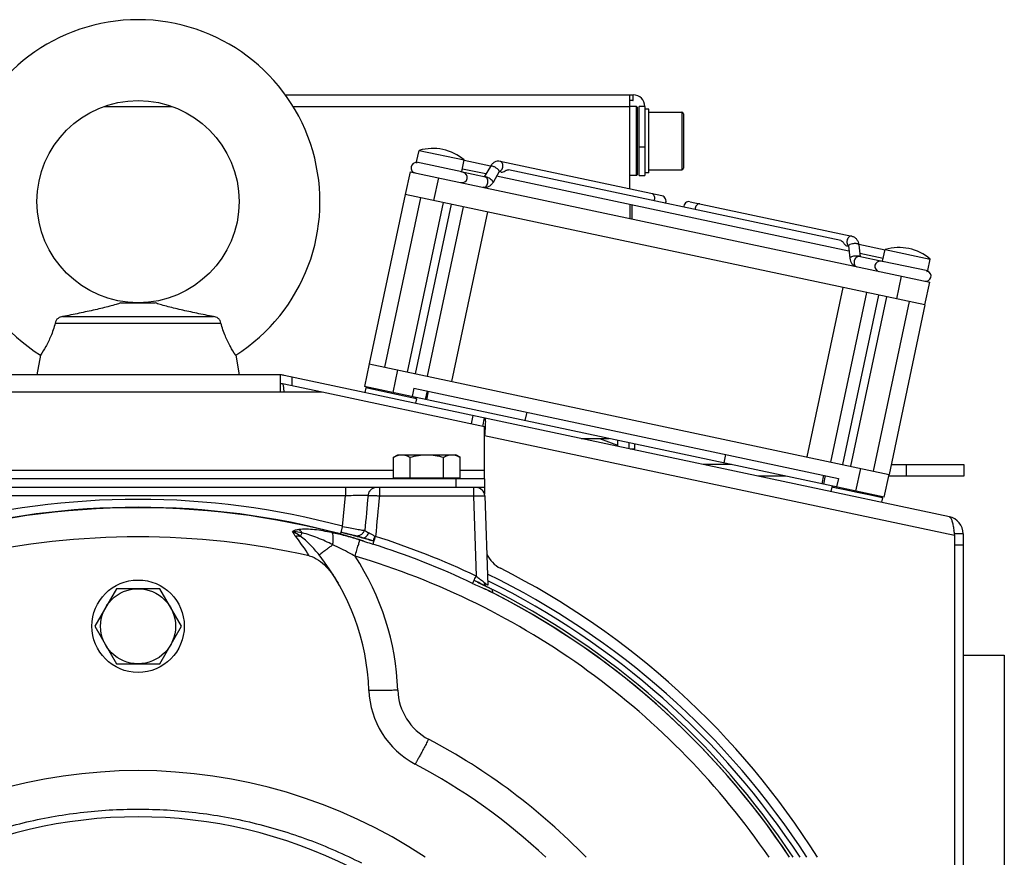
# Model space of a CAD drawing. Extents: x -1709 to 1181, y 8 to 1580.
# Tile 51 of 70: x -123 to 48, y 886 to 1031. Entities that reach past the tile are written whole.
import ezdxf

# ---------------------------------------------------------------- set-up
doc = ezdxf.new("R2010")
doc.units = 0
doc.header["$LTSCALE"] = 65.395
doc.layers.get('0').update_dxf_attribs({"linetype": 'CONTINUOUS'})
doc.layers.add('3_ALL_AXES', color=7, linetype='CONTINUOUS')

msp = doc.modelspace()

# ---------------------------------------------------------------- linework, layer by layer
at = {"color": 6, "linetype": 'CONTINUOUS'}
for p, q in [((-76.65, 1018.16), (-16.5, 1018.16)), ((-17, 1001.86), (-17, 1018.16)), ((-16.5, 1017.16), (-17, 1017.16)), ((-15.85, 1016.16), (-17, 1016.16)), ((-15.85, 1004.16), (-15.85, 1016.16)), ((-15.65, 1015.96), (-15.85, 1016.16)), ((-14.4, 1016.16), (-14.4, 1004.16)), ((-13.7, 1015.66), (-14.4, 1015.66)), ((-13.7, 1015.16), (-8, 1015.16)), ((-15.65, 1004.36), (-15.85, 1004.16)), ((-13.7, 1004.66), (-14.4, 1004.66)), ((-13.7, 1005.16), (-8, 1005.16)), ((-15.85, 1004.16), (-17, 1004.16)), ((-15.4, 1004.16), (-14.4, 1004.16)), ((-17, 999.15), (-17, 996.75)), ((-105.11, 982.16), (-99.18, 982.16)), ((-115.21, 979.76), (-89.08, 979.76)), ((-116.5, 978.62), (-87.79, 978.62)), ((-119.05, 973.08), (-119.65, 969.66)), ((-85.24, 973.08), (-84.65, 969.66)), ((-25.39, 958.66), (-20.58, 958.66)), ((-22.27, 958.66), (-19.15, 957.52)), ((-19.15, 958.35), (-19.15, 957.33)), ((-17.15, 957.93), (-17.15, 956.91)), ((-16.93, 956.86), (-16.15, 956.86)), ((-16.15, 956.86), (-16.15, 957.72)), ((0.59, 954.16), (-4.22, 954.16)), ((28.25, 954.16), (40.85, 954.16)), ((40.85, 954.16), (40.85, 952.16)), ((10, 952.16), (5.19, 952.16)), ((40.85, 952.16), (27.83, 952.16)), ((-42.09, 948.71), (-41.56, 933.29)), ((-67, 942.45), (-65.95, 942.17)), ((-65.95, 942.17), (-65.44, 942.04)), ((-65.44, 942.04), (-65.14, 941.96)), ((-65.14, 941.96), (-64.98, 941.92)), ((-64.98, 941.92), (-64.85, 941.89)), ((-64.59, 941.83), (-64.59, 941.83)), ((-64.43, 941.79), (-64.32, 941.76)), ((-64.32, 941.76), (-64.18, 941.72)), ((-64.18, 941.72), (-64.02, 941.68)), ((-64.02, 941.68), (-63.83, 941.63)), ((-63.49, 941.54), (-63.29, 941.48)), ((-61.42, 940.92), (-61.29, 940.88)), ((-105.9, 932.66), (-109.65, 926.16)), ((-98.39, 932.66), (-105.9, 932.66)), ((-94.64, 926.16), (-98.39, 932.66)), ((-42.02, 933.14), (-41.78, 933.02)), ((-109.65, 926.16), (-105.9, 919.66)), ((-98.39, 919.66), (-94.64, 926.16)), ((40.72, 921.16), (47.85, 921.16)), ((47.85, 921.16), (47.85, 711.16)), ((-105.9, 919.66), (-98.39, 919.66))]:
    msp.add_line(p, q, dxfattribs=at)
at = {"color": 2, "linetype": 'CONTINUOUS'}
for p, q in [((-16.5, 1018.16), (-16.5, 1017.16)), ((-16.5, 1018.16), (-16.4, 1018.16)), ((-16.5, 1017.16), (-16.4, 1017.16)), ((-15.65, 1004.36), (-15.65, 1015.96)), ((-15.4, 1004.16), (-15.4, 1016.16)), ((-14.4, 1016.16), (-15.4, 1016.16)), ((-13.7, 1004.66), (-13.7, 1015.66)), ((-16.65, 999.07), (-16.65, 996.67)), ((-41.76, 933.01), (-41.78, 933.02)), ((-40.74, 932), (-40.75, 932.45))]:
    msp.add_line(p, q, dxfattribs=at)
at = {"color": 9, "linetype": 'CONTINUOUS'}
for p, q in [((-107.97, 1016.16), (-96.32, 1016.16)), ((-75.32, 1016.16), (-17, 1016.16)), ((-8, 1015.16), (-8, 1005.16)), ((-7.7, 1014.86), (-7.7, 1005.46)), ((-15.4, 1009.16), (-14.4, 1009.16)), ((-53.91, 1006.53), (-46.08, 1004.87)), ((-50.14, 1003.79), (-50.98, 999.88)), ((26.79, 989.38), (34.62, 987.72)), ((29.23, 982.83), (30.06, 986.74)), ((-57.21, 970.53), (-58.04, 966.62)), ((-75.46, 967.77), (-75.46, 969.3)), ((-52.17, 965.37), (-51.86, 966.84)), ((-77.46, 966.66), (-126.83, 966.66)), ((-44.41, 961.17), (-44.1, 962.64)), ((39.22, 941.86), (-42.15, 959.15)), ((-146.37, 953.16), (-57.92, 953.16)), ((-46.37, 953.16), (-42.15, 953.16)), ((22.16, 949.57), (23, 953.49)), ((30.85, 954.16), (30.85, 952.16)), ((-47.15, 951.66), (-47.15, 950.16)), ((16.29, 950.82), (16.6, 952.29)), ((-66.25, 950.16), (-66.25, 948.79)), ((-60.36, 950.16), (-60.36, 948.74)), ((-44.09, 950.16), (-44.09, 948.74)), ((-138.04, 948.79), (-66.25, 948.79)), ((-66.72, 943.45), (-66.25, 948.79)), ((-60.36, 948.74), (-44.09, 948.74)), ((-44.09, 948.74), (-43.61, 934.83)), ((-64.72, 941.86), (-64.59, 941.83)), ((-64.59, 941.83), (-64.59, 941.83)), ((-63.3, 941.48), (-63.29, 941.48)), ((-63.29, 941.48), (-63.29, 941.48)), ((-63.12, 941.43), (-63.29, 941.48)), ((-61.42, 940.92), (-61.42, 940.92)), ((-61.29, 940.88), (-61.42, 940.92)), ((-61.29, 940.88), (-61.42, 940.92)), ((40.72, 940.18), (39.22, 940.18)), ((-41.79, 933.02), (-41.92, 933.09)), ((-41.76, 933.01), (-41.79, 933.02)), ((-41.58, 934.04), (-41.45, 933.97)), ((-41.58, 934.03), (-41.45, 933.97))]:
    msp.add_line(p, q, dxfattribs=at)
at = {"color": 7, "linetype": 'CONTINUOUS'}
for p, q in [((-53.91, 1006.53), (-53.48, 1008.54)), ((-46.08, 1004.87), (-45.65, 1006.88)), ((-11.45, 1000.68), (-39.43, 1006.63)), ((-55.03, 1004.83), (-55.87, 1000.92)), ((-55.03, 1004.83), (34.96, 985.7)), ((-42.01, 1003.9), (-46.28, 1004.81)), ((-41.14, 1005.77), (-42.21, 1003.95)), ((-39.59, 1004.86), (-40.68, 1003)), ((-39.28, 1004.75), (-39.6, 1004.82)), ((34.12, 981.79), (-55.87, 1000.92)), ((-59.41, 971), (-53.18, 1000.35)), ((-55.5, 970.17), (-49.26, 999.52)), ((-54.11, 969.88), (-47.87, 999.22)), ((-6.55, 999.64), (21.43, 993.69)), ((-52.04, 969.43), (-45.8, 998.78)), ((-41.63, 997.89), (-47.87, 968.55)), ((20.54, 992.04), (20.85, 991.97)), ((20.86, 992.01), (21.1, 989.87)), ((22.65, 992.21), (22.88, 990.11)), ((26.79, 989.38), (27.22, 991.39)), ((26.97, 989.24), (22.68, 990.15)), ((34.62, 987.72), (35.04, 989.72)), ((34.12, 981.79), (34.96, 985.7)), ((19.89, 984.82), (13.65, 955.47)), ((17.82, 954.59), (24.06, 983.93)), ((19.9, 954.14), (26.13, 983.49)), ((21.28, 953.85), (27.52, 983.19)), ((25.2, 953.02), (31.43, 982.36)), ((-62.1, 971.57), (-62.93, 967.66)), ((-62.1, 971.57), (27.89, 952.45)), ((-70.25, 966.66), (-77.15, 968.13)), ((16.52, 950.77), (-62.93, 967.66)), ((-62.73, 967.41), (-62.9, 966.63)), ((-62.73, 967.41), (-62.49, 967.57)), ((-54.74, 965.72), (-62.73, 967.41)), ((-54.39, 967.38), (-54.7, 965.91)), ((-54.39, 967.38), (19.13, 951.75)), ((-52.11, 966.89), (-52.42, 965.43)), ((-53.93, 965.54), (-54.74, 965.72)), ((-53.93, 965.54), (-54.09, 964.76)), ((-53.93, 965.54), (-54.08, 965.78)), ((-42.46, 960.75), (-42.15, 962.22)), ((-34.84, 963.22), (-35.15, 961.76)), ((-0.42, 955.91), (-0.73, 954.44)), ((-57.92, 951.86), (-46.37, 951.86)), ((-57.15, 951.66), (-57.15, 951.86)), ((-47.15, 951.66), (-47.15, 951.86)), ((-42.15, 951.66), (-42.15, 950.16)), ((16.85, 952.24), (16.54, 950.77)), ((19.13, 951.75), (18.82, 950.28)), ((27.05, 948.53), (27.89, 952.45)), ((-42.15, 950.16), (-162.15, 950.16)), ((27.05, 948.53), (16.54, 950.77)), ((17.97, 950.26), (17.8, 949.48)), ((17.97, 950.26), (18.2, 950.41)), ((18.76, 950.09), (17.97, 950.26)), ((18.78, 950.09), (18.76, 950.09)), ((20.22, 949.78), (18.78, 950.09)), ((22.37, 949.33), (20.22, 949.78)), ((24.39, 948.9), (22.37, 949.33)), ((26.77, 948.39), (24.39, 948.9)), ((26.77, 948.39), (26.6, 947.61)), ((26.77, 948.39), (26.61, 948.63)), ((40.72, 942.18), (39.22, 942.18)), ((39.22, 942.02), (39.22, 942.18))]:
    msp.add_line(p, q, dxfattribs=at)
at = {"color": 3, "linetype": 'CONTINUOUS'}
for p, q in [((-77.46, 969.66), (-126.83, 969.66)), ((-77.46, 966.66), (-77.46, 969.66)), ((38.35, 945.11), (-76.84, 969.59)), ((-70.25, 966.66), (-77.46, 966.66)), ((-42.15, 960.69), (-70.25, 966.66)), ((-42.15, 951.66), (-42.15, 960.69)), ((-42.04, 960.68), (-42.04, 960.66)), ((-42.15, 951.66), (-162.15, 951.66)), ((-42.15, 950.16), (-42.15, 949.04)), ((39.18, 942.17), (39.19, 942.13)), ((39.19, 942.13), (39.22, 941.86)), ((39.22, 941.86), (39.22, 848.91)), ((40.72, 942.18), (40.72, 848.91))]:
    msp.add_line(p, q, dxfattribs=at)
at = {"color": 6, "linetype": 'CONTINUOUS'}
for points in [[(-64.85, 941.89), (-64.79, 941.87), (-64.74, 941.86), (-64.69, 941.85), (-64.64, 941.84)], [(-64.64, 941.84), (-64.59, 941.83), (-64.57, 941.82), (-64.54, 941.82), (-64.51, 941.81), (-64.47, 941.8), (-64.43, 941.79)], [(-63.83, 941.63), (-63.61, 941.57), (-63.49, 941.54)], [(-63.29, 941.48), (-63.04, 941.41), (-62.82, 941.34), (-62.6, 941.28), (-62.37, 941.21), (-62.14, 941.14), (-61.91, 941.07), (-61.67, 941), (-61.42, 940.92)], [(-43.96, 934.1), (-43.9, 934.07), (-43.64, 933.95), (-43.38, 933.82), (-43.13, 933.7), (-42.89, 933.58), (-42.66, 933.46), (-42.43, 933.35), (-42.22, 933.24), (-42.02, 933.14)]]:
    msp.add_lwpolyline(points, dxfattribs=at)
for centre, radius in [((-102.15, 999.66), 17.5), ((-102.15, 926.16), 6.5)]:
    msp.add_circle(centre, radius, dxfattribs=at)
at = {"color": 2, "linetype": 'CONTINUOUS'}
msp.add_circle((-102.15, 926.16), 8, dxfattribs=at)
at = {"color": 6, "linetype": 'CONTINUOUS'}
for centre, radius, start, end in [((-102.15, 999.66), 31.5, 302.4551, 237.5449), ((-8, 1014.86), 0.3, 0, 90), ((-8, 1005.46), 0.3, 270, 360), ((-43.59, 948.66), 1.5, 2, 90), ((-102.15, 806.36), 135.28, 77.344, 102.656), ((-102.15, 913.66), 40, 1.9962, 38.4046), ((-47.18, 915.58), 15, 181.9962, 242.2368), ((-102.15, 811.16), 103, 46.7321, 62.2368), ((-102.15, 811.16), 90, 56.4547, 123.5453)]:
    msp.add_arc(centre, radius, start, end, dxfattribs=at)
at = {"color": 2, "linetype": 'CONTINUOUS'}
for centre, radius, start, end in [((-16.4, 1016.16), 2, 0, 90), ((-69.7, 922.9), 19.17, 72.2714, 72.6126), ((-41.47, 933.61), 0.666, 227.4301, 235.9942), ((-41.48, 933.59), 0.646, 236.0229, 242.7644)]:
    msp.add_arc(centre, radius, start, end, dxfattribs=at)
at = {"color": 7, "linetype": 'CONTINUOUS'}
for centre, radius, start, end in [((-53.98, 1005.53), 0.9, 84.6923, 258), ((-53.71, 1006.49), 0.2, 168, 244.0811), ((-46.04, 1003.84), 0.9, 258, 78), ((-46.28, 1004.91), 0.2, 317.9999, 348), ((-11.62, 999.79), 0.9, 331.8426, 78), ((-6.76, 998.76), 0.9, 78, 184.1574), ((26.34, 988.45), 0.9, 78, 258), ((26.99, 989.34), 0.2, 168, 198.0001), ((34.27, 986.77), 0.9, 258, 71.3077), ((34.42, 987.76), 0.2, 271.9189, 348), ((-77.46, 966.66), 1.5, 78, 90), ((37.72, 942.18), 1.5, 0, 21.8793), ((-102.15, 811.16), 82, 63.2467, 116.7532)]:
    msp.add_arc(centre, radius, start, end, dxfattribs=at)
at = {"color": 9, "linetype": 'CONTINUOUS'}
for centre, radius, start, end in [((-13.94, 1000.29), 1.25, 336.4821, 348.0206), ((-4.43, 998.27), 1.25, 167.9794, 179.5179), ((21.29, 992.52), 0.659, 212.7583, 218.7048), ((-102.15, 811.24), 136.88, 74.9993, 105.0007), ((-102.15, 811.23), 135.45, 73.629, 106.371), ((-102.15, 811.37), 135.38, 74.9991, 105.0009), ((-68.15, 947.02), 8.55, 211.5735, 218.0192), ((-105.73, 917.64), 39.15, 31.9355, 38.0116), ((-89.33, 854.51), 90.29, 73.526, 73.6898), ((-79.69, 883.99), 59.78, 74.0897, 74.258), ((-64.46, 943.36), 2.49, 335.3592, 335.818), ((-117.72, 959.92), 59.43, 341.9497, 342.2015), ((-102, 812.2), 135.83, 64.5394, 72.4422), ((-102.14, 811.18), 135.47, 73.271, 73.5265), ((-102.05, 811.92), 134.7, 64.5835, 72.467), ((-102.15, 913.53), 45, 1.9963, 33.3975), ((-102.15, 811.16), 138, 32.925, 63.9837), ((-102.15, 811.16), 135.99, 33.4729, 63.6376), ((-102.15, 811.16), 136.99, 33.1989, 63.7019), ((-102.13, 811.21), 135.44, 33.6008, 63.7026), ((-102.15, 811.23), 135.45, 33.5901, 63.3898), ((-47.18, 915.44), 10, 181.9963, 242.2367), ((-102.15, 811.03), 108, 44.0858, 62.2367)]:
    msp.add_arc(centre, radius, start, end, dxfattribs=at)
at = {"color": 3, "linetype": 'CONTINUOUS'}
for centre, radius, start, end in [((-77.46, 966.66), 3, 78, 90), ((37.72, 942.18), 3, 0, 78), ((-37.15, 940.65), 5, 203.0406, 243.1672), ((-102.15, 812.16), 139, 32.169, 63.1672)]:
    msp.add_arc(centre, radius, start, end, dxfattribs=at)
at = {"color": 7, "linetype": 'CONTINUOUS'}
for points, knots in [([(-39.43, 1006.63), (-39.6, 1006.66), (-39.94, 1006.67), (-40.43, 1006.51), (-40.84, 1006.2), (-41.06, 1005.92), (-41.14, 1005.77)], [0, 0, 0, 0, 0.246716, 0.494246, 0.744505, 1, 1, 1, 1]), ([(-39.57, 1004.9), (-39.57, 1004.9), (-39.56, 1004.9), (-39.56, 1004.9), (-39.57, 1004.9), (-39.57, 1004.89), (-39.58, 1004.87), (-39.59, 1004.86)], [0, 0, 0, 0, 0.17566, 0.195271, 0.228941, 0.481112, 1, 1, 1, 1]), ([(-39.28, 1004.75), (-39.22, 1004.74), (-39.02, 1004.75), (-38.72, 1004.9), (-38.51, 1005.04), (-38.38, 1005.1)], [0, 0, 0, 0, 0.208338, 0.58194, 1, 1, 1, 1]), ([(-38.38, 1005.1), (-38.35, 1005.11), (-38.24, 1005.15), (-38.11, 1005.17), (-38.03, 1005.15)], [0, 0, 0, 0, 0.278788, 1, 1, 1, 1]), ([(-40.68, 1003), (-40.77, 1002.85), (-40.98, 1002.57), (-41.39, 1002.26), (-41.88, 1002.1), (-42.22, 1002.11), (-42.39, 1002.14)], [0, 0, 0, 0, 0.2555, 0.50575, 0.753267, 1, 1, 1, 1]), ([(19.55, 992.91), (19.65, 992.89), (19.79, 992.79), (19.94, 992.62), (20.05, 992.46), (20.16, 992.31), (20.3, 992.15), (20.44, 992.06), (20.54, 992.04)], [0, 0, 0, 0, 0.227607, 0.365041, 0.511039, 0.652763, 0.781474, 1, 1, 1, 1]), ([(21.43, 993.69), (21.6, 993.65), (21.92, 993.52), (22.29, 993.18), (22.55, 992.72), (22.63, 992.38), (22.65, 992.21)], [0, 0, 0, 0, 0.246716, 0.494246, 0.744505, 1, 1, 1, 1]), ([(20.85, 992.05), (20.85, 992.06), (20.85, 992.06), (20.85, 992.06), (20.85, 992.05), (20.85, 992.04), (20.86, 992.02), (20.86, 992.01)], [0, 0, 0, 0, 0.17566, 0.195271, 0.228941, 0.481112, 1, 1, 1, 1]), ([(21.1, 989.87), (21.11, 989.7), (21.19, 989.36), (21.45, 988.9), (21.83, 988.56), (22.15, 988.43), (22.31, 988.39)], [0, 0, 0, 0, 0.2555, 0.50575, 0.753267, 1, 1, 1, 1]), ([(-76.84, 966.66), (-76.85, 966.84), (-76.87, 967.11), (-76.9, 967.45), (-76.93, 967.67), (-76.97, 967.85), (-77.02, 968.01), (-77.09, 968.11), (-77.15, 968.13)], [0, 0, 0, 0, 0.36123, 0.523341, 0.666401, 0.786519, 0.881335, 1, 1, 1, 1])]:
    msp.add_open_spline(points, degree=3, knots=knots, dxfattribs=at)
at = {"color": 9, "linetype": 'CONTINUOUS'}
for points, knots in [([(-39, 1005.61), (-38.97, 1005.73), (-38.96, 1005.95), (-39.03, 1006.27), (-39.18, 1006.52), (-39.35, 1006.61), (-39.43, 1006.63)], [0, 0, 0, 0, 0.288007, 0.555337, 0.790536, 1, 1, 1, 1]), ([(-39.74, 1005.18), (-39.85, 1005.29), (-40.05, 1005.44), (-40.33, 1005.61), (-40.55, 1005.71), (-40.75, 1005.79), (-40.93, 1005.83), (-41.06, 1005.83), (-41.13, 1005.8), (-41.14, 1005.77)], [0, 0, 0, 0, 0.292809, 0.455163, 0.612104, 0.751996, 0.86527, 0.946447, 1, 1, 1, 1]), ([(-39.59, 1004.86), (-39.57, 1004.9), (-39.59, 1004.99), (-39.66, 1005.09), (-39.71, 1005.15), (-39.74, 1005.18)], [0, 0, 0, 0, 0.360681, 0.645148, 1, 1, 1, 1]), ([(-39.47, 1004.92), (-39.41, 1004.95), (-39.18, 1005.12), (-39.04, 1005.4), (-39, 1005.61)], [0, 0, 0, 0, 0.226809, 1, 1, 1, 1]), ([(-42.39, 1002.14), (-42.31, 1002.13), (-42.12, 1002.14), (-41.87, 1002.3), (-41.68, 1002.56), (-41.6, 1002.78), (-41.58, 1002.89)], [0, 0, 0, 0, 0.209464, 0.444663, 0.711993, 1, 1, 1, 1]), ([(-40.83, 1003.32), (-40.93, 1003.42), (-41.17, 1003.6), (-41.54, 1003.81), (-41.86, 1003.94), (-42.07, 1003.97), (-42.15, 1003.96), (-42.19, 1003.95)], [0, 0, 0, 0, 0.273726, 0.577386, 0.837567, 0.93263, 1, 1, 1, 1]), ([(-41.58, 1002.89), (-41.55, 1003), (-41.54, 1003.23), (-41.61, 1003.55), (-41.77, 1003.79), (-41.93, 1003.89), (-42.01, 1003.9)], [0, 0, 0, 0, 0.288007, 0.555337, 0.790536, 1, 1, 1, 1]), ([(-40.68, 1003), (-40.66, 1003.04), (-40.68, 1003.13), (-40.75, 1003.23), (-40.8, 1003.29), (-40.83, 1003.32)], [0, 0, 0, 0, 0.360681, 0.645148, 1, 1, 1, 1]), ([(-12.71, 1000.03), (-12.69, 1000.14), (-12.67, 1000.37), (-12.74, 1000.68), (-12.9, 1000.93), (-13.07, 1001.02), (-13.15, 1001.04)], [0, 0, 0, 0, 0.288007, 0.555337, 0.790536, 1, 1, 1, 1]), ([(-4.85, 999.28), (-4.93, 999.29), (-5.12, 999.28), (-5.37, 999.12), (-5.56, 998.85), (-5.64, 998.64), (-5.66, 998.53)], [0, 0, 0, 0, 0.209464, 0.444663, 0.711993, 1, 1, 1, 1]), ([(20.62, 992.94), (20.61, 992.87), (20.58, 992.61), (20.63, 992.33), (20.73, 992.17)], [0, 0, 0, 0, 0.269212, 1, 1, 1, 1]), ([(21.43, 993.69), (21.35, 993.71), (21.16, 993.69), (20.92, 993.53), (20.72, 993.27), (20.65, 993.05), (20.62, 992.94)], [0, 0, 0, 0, 0.209464, 0.444663, 0.711993, 1, 1, 1, 1]), ([(22.65, 992.21), (22.64, 992.24), (22.59, 992.3), (22.47, 992.35), (22.3, 992.39), (22.08, 992.4), (21.83, 992.39), (21.51, 992.36), (21.27, 992.3), (21.13, 992.24)], [0, 0, 0, 0, 0.053553, 0.13473, 0.248004, 0.387896, 0.544837, 0.707191, 1, 1, 1, 1]), ([(21.13, 992.24), (21.07, 992.22), (20.97, 992.17), (20.88, 992.09), (20.86, 992.05)], [0, 0, 0, 0, 0.610939, 1, 1, 1, 1]), ([(21.37, 990.1), (21.33, 990.08), (21.25, 990.05), (21.15, 989.99), (21.09, 989.91), (21.1, 989.87)], [0, 0, 0, 0, 0.354852, 0.639319, 1, 1, 1, 1]), ([(22.81, 990.16), (22.77, 990.18), (22.69, 990.21), (22.47, 990.25), (22.15, 990.26), (21.75, 990.21), (21.49, 990.15), (21.37, 990.1)], [0, 0, 0, 0, 0.080932, 0.185696, 0.449133, 0.740378, 1, 1, 1, 1]), ([(21.87, 989.4), (21.85, 989.29), (21.83, 989.06), (21.9, 988.75), (22.06, 988.5), (22.23, 988.41), (22.31, 988.39)], [0, 0, 0, 0, 0.288007, 0.555337, 0.790536, 1, 1, 1, 1]), ([(22.68, 990.15), (22.6, 990.17), (22.41, 990.15), (22.17, 989.99), (21.97, 989.73), (21.9, 989.52), (21.87, 989.4)], [0, 0, 0, 0, 0.209464, 0.444663, 0.711993, 1, 1, 1, 1]), ([(22.86, 990.11), (22.86, 990.12), (22.84, 990.14), (22.82, 990.15), (22.81, 990.16)], [0, 0, 0, 0, 0.222599, 1, 1, 1, 1]), ([(-60.85, 950.16), (-61.03, 950.16), (-61.4, 950.09), (-61.87, 949.8), (-62.2, 949.35), (-62.3, 948.99), (-62.32, 948.81)], [0, 0, 0, 0, 0.248399, 0.497694, 0.748313, 1, 1, 1, 1]), ([(-66.25, 948.79), (-65.79, 948.8), (-64.94, 948.83), (-63.92, 948.84), (-63.22, 948.84), (-62.83, 948.84), (-62.54, 948.83), (-62.38, 948.82), (-62.32, 948.81)], [0, 0, 0, 0, 0.348029, 0.654202, 0.779423, 0.880664, 0.95488, 1, 1, 1, 1]), ([(-62.32, 948.81), (-62.29, 948.82), (-62.21, 948.82), (-61.99, 948.82), (-61.59, 948.81), (-61.01, 948.78), (-60.59, 948.75), (-60.36, 948.74)], [0, 0, 0, 0, 0.04591, 0.120634, 0.347073, 0.652401, 1, 1, 1, 1]), ([(-44.09, 948.74), (-43.96, 948.74), (-43.71, 948.75), (-43.34, 948.75), (-43, 948.75), (-42.7, 948.75), (-42.48, 948.75), (-42.34, 948.74), (-42.25, 948.74), (-42.19, 948.73), (-42.14, 948.73), (-42.11, 948.72), (-42.09, 948.72), (-42.09, 948.71)], [0, 0, 0, 0, 0.194574, 0.38163, 0.554036, 0.705183, 0.829305, 0.879714, 0.921695, 0.954869, 0.978954, 0.993828, 1, 1, 1, 1]), ([(-74.3, 942.9), (-74.51, 942.87), (-74.9, 942.8), (-75.28, 942.65), (-75.43, 942.54)], [0, 0, 0, 0, 0.535668, 1, 1, 1, 1]), ([(-68.6, 942.36), (-69.6, 942.58), (-71.06, 942.84), (-72.97, 942.98), (-73.87, 942.95), (-74.3, 942.9)], [0, 0, 0, 0, 0.530311, 0.774706, 1, 1, 1, 1]), ([(-73.72, 942.31), (-73.77, 942.37), (-73.93, 942.59), (-74.13, 942.79), (-74.3, 942.9)], [0, 0, 0, 0, 0.268051, 1, 1, 1, 1]), ([(-73.72, 942.31), (-73.86, 942.34), (-74.43, 942.44), (-75, 942.52), (-75.43, 942.54)], [0, 0, 0, 0, 0.248365, 1, 1, 1, 1]), ([(-74.05, 941.74), (-74.16, 941.82), (-74.59, 942.13), (-75.06, 942.4), (-75.43, 942.54)], [0, 0, 0, 0, 0.24689, 1, 1, 1, 1]), ([(-74.88, 941.75), (-74.81, 941.77), (-74.53, 941.8), (-74.25, 941.79), (-74.05, 941.74)], [0, 0, 0, 0, 0.262818, 1, 1, 1, 1]), ([(-74.05, 941.74), (-74.03, 941.78), (-73.92, 941.97), (-73.81, 942.15), (-73.72, 942.31)], [0, 0, 0, 0, 0.193568, 1, 1, 1, 1]), ([(-70.8, 938.51), (-71.28, 939.11), (-72.28, 940.27), (-73.43, 941.3), (-74.05, 941.74)], [0, 0, 0, 0, 0.502923, 1, 1, 1, 1]), ([(-68.42, 940.28), (-69.28, 940.7), (-70.59, 941.29), (-72.37, 941.94), (-73.27, 942.2), (-73.72, 942.31)], [0, 0, 0, 0, 0.506613, 0.754979, 1, 1, 1, 1]), ([(-63.98, 941.17), (-64.75, 941.39), (-66.28, 941.82), (-67.83, 942.2), (-68.6, 942.36)], [0, 0, 0, 0, 0.506128, 1, 1, 1, 1]), ([(-68.42, 940.28), (-68.38, 940.53), (-68.34, 940.98), (-68.34, 941.6), (-68.41, 942.06), (-68.52, 942.3), (-68.6, 942.36)], [0, 0, 0, 0, 0.350581, 0.643549, 0.861212, 1, 1, 1, 1]), ([(-64.72, 941.86), (-64.81, 941.88), (-65.08, 941.95), (-65.58, 942.07), (-66.25, 942.25), (-66.74, 942.38), (-67, 942.45)], [0, 0, 0, 0, 0.127107, 0.353677, 0.655213, 1, 1, 1, 1]), ([(-64.41, 941.78), (-64.43, 941.79), (-64.52, 941.81), (-64.6, 941.83), (-64.66, 941.84)], [0, 0, 0, 0, 0.297876, 1, 1, 1, 1]), ([(-64.59, 941.83), (-64.43, 941.79), (-64.08, 941.79), (-63.59, 941.96), (-63.19, 942.28), (-63.01, 942.58), (-62.94, 942.74)], [0, 0, 0, 0, 0.247888, 0.496899, 0.747672, 1, 1, 1, 1]), ([(-63.47, 941.53), (-63.56, 941.56), (-63.88, 941.64), (-64.19, 941.73), (-64.41, 941.78)], [0, 0, 0, 0, 0.297487, 1, 1, 1, 1]), ([(-63.29, 941.48), (-63.2, 941.45), (-62.98, 941.46), (-62.68, 941.63), (-62.41, 941.93), (-62.26, 942.18), (-62.2, 942.32)], [0, 0, 0, 0, 0.191123, 0.417114, 0.689505, 1, 1, 1, 1]), ([(-61.42, 940.92), (-61.57, 940.97), (-62.13, 941.15), (-62.7, 941.31), (-63.12, 941.43)], [0, 0, 0, 0, 0.262599, 1, 1, 1, 1]), ([(-61.42, 940.92), (-61.42, 940.92), (-61.41, 940.93), (-61.41, 940.93), (-61.41, 940.94), (-61.4, 940.97), (-61.38, 941.01), (-61.36, 941.08), (-61.33, 941.16), (-61.28, 941.31), (-61.24, 941.42), (-61.22, 941.5)], [0, 0, 0, 0, 0.004771, 0.017551, 0.038593, 0.067882, 0.150764, 0.265131, 0.409397, 0.581604, 1, 1, 1, 1]), ([(-68.42, 940.28), (-68.58, 940.15), (-68.9, 939.9), (-69.36, 939.55), (-69.76, 939.24), (-70.11, 938.98), (-70.36, 938.8), (-70.52, 938.68), (-70.61, 938.62), (-70.69, 938.57), (-70.74, 938.53), (-70.77, 938.52), (-70.8, 938.5), (-70.8, 938.51)], [0, 0, 0, 0, 0.213574, 0.408557, 0.580934, 0.727134, 0.844145, 0.890929, 0.929567, 0.959867, 0.981693, 0.994981, 1, 1, 1, 1]), ([(-64.58, 938.3), (-64.89, 938.47), (-66.16, 939.16), (-67.44, 939.82), (-68.42, 940.28)], [0, 0, 0, 0, 0.251158, 1, 1, 1, 1]), ([(-64.58, 938.3), (-64.47, 938.65), (-64.32, 939.15), (-64.13, 939.79), (-64.01, 940.2), (-63.9, 940.54), (-63.82, 940.81), (-63.77, 940.98), (-63.74, 941.07), (-63.73, 941.09)], [0, 0, 0, 0, 0.371121, 0.539334, 0.688104, 0.812319, 0.907706, 0.970987, 1, 1, 1, 1]), ([(7.11, 886.17), (2.86, 892.37), (-6.72, 904.08), (-23.86, 918.93), (-43.27, 930.65), (-57.36, 936.16), (-64.58, 938.3)], [0, 0, 0, 0, 0.249979, 0.499973, 0.749981, 1, 1, 1, 1]), ([(-41.92, 933.09), (-42.07, 933.17), (-42.75, 933.51), (-43.43, 933.85), (-43.96, 934.1)], [0, 0, 0, 0, 0.225255, 1, 1, 1, 1]), ([(-57.17, 915.1), (-57.5, 915.08), (-58.13, 915.06), (-59.06, 915.04), (-59.91, 915.02), (-60.56, 915.01), (-61.02, 915.01), (-61.31, 915.01), (-61.56, 915.01), (-61.77, 915.02), (-61.94, 915.02), (-62.06, 915.03), (-62.13, 915.04), (-62.16, 915.04), (-62.17, 915.05), (-62.17, 915.05)], [0, 0, 0, 0, 0.194862, 0.382203, 0.554857, 0.706195, 0.772022, 0.830423, 0.880839, 0.922792, 0.955886, 0.97982, 0.994417, 0.998242, 1, 1, 1, 1]), ([(-51.84, 906.6), (-51.99, 906.31), (-52.28, 905.76), (-52.7, 904.96), (-53.1, 904.22), (-53.4, 903.66), (-53.61, 903.27), (-53.75, 903.02), (-53.87, 902.81), (-53.97, 902.63), (-54.04, 902.51), (-54.08, 902.43), (-54.11, 902.38), (-54.13, 902.35), (-54.15, 902.32), (-54.16, 902.31), (-54.16, 902.3), (-54.17, 902.3)], [0, 0, 0, 0, 0.19625, 0.384285, 0.557108, 0.708264, 0.77392, 0.832121, 0.882323, 0.924059, 0.956942, 0.969963, 0.980665, 0.989024, 0.995022, 0.998659, 1, 1, 1, 1])]:
    msp.add_open_spline(points, degree=3, knots=knots, dxfattribs=at)
for points in [[(-39.58, 1004.87), (-39.54, 1004.88), (-39.51, 1004.9), (-39.47, 1004.92)], [(20.77, 992.11), (20.8, 992.08), (20.83, 992.05), (20.86, 992.03)], [(20.86, 992.05), (20.86, 992.04), (20.86, 992.03), (20.86, 992.01)], [(-62.32, 948.81), (-62.51, 946.78), (-62.69, 944.76), (-62.88, 942.73)], [(-60.36, 948.74), (-60.58, 946.39), (-60.8, 944.04), (-61.02, 941.7)]]:
    msp.add_open_spline(points, degree=3, dxfattribs=at)
at = {"color": 6, "linetype": 'CONTINUOUS'}
for points, knots in [([(-105.11, 982.16), (-105.39, 982.04), (-106.04, 981.84), (-107.09, 981.54), (-108.3, 981.24), (-110.06, 980.83), (-112.36, 980.32), (-114.24, 979.95), (-115.21, 979.76)], [0, 0, 0, 0, 0.085961, 0.196055, 0.317488, 0.445825, 0.716641, 1, 1, 1, 1]), ([(-89.08, 979.76), (-90.05, 979.95), (-91.93, 980.32), (-94.23, 980.83), (-95.99, 981.24), (-97.2, 981.54), (-98.26, 981.84), (-98.9, 982.04), (-99.18, 982.16)], [0, 0, 0, 0, 0.283359, 0.554175, 0.682512, 0.803945, 0.914039, 1, 1, 1, 1]), ([(-116.01, 979.46), (-116.14, 979.36), (-116.37, 979.11), (-116.48, 978.79), (-116.5, 978.62)], [0, 0, 0, 0, 0.501393, 1, 1, 1, 1]), ([(-115.21, 979.76), (-115.35, 979.75), (-115.64, 979.69), (-115.9, 979.55), (-116.01, 979.46)], [0, 0, 0, 0, 0.499766, 1, 1, 1, 1]), ([(-88.28, 979.46), (-88.39, 979.55), (-88.65, 979.69), (-88.94, 979.75), (-89.08, 979.76)], [0, 0, 0, 0, 0.500234, 1, 1, 1, 1]), ([(-87.79, 978.62), (-87.81, 978.79), (-87.93, 979.11), (-88.15, 979.36), (-88.28, 979.46)], [0, 0, 0, 0, 0.498606, 1, 1, 1, 1]), ([(-116.5, 978.62), (-116.7, 977.85), (-117.17, 976.46), (-118.07, 974.62), (-118.72, 973.56), (-119.05, 973.08)], [0, 0, 0, 0, 0.391539, 0.714455, 1, 1, 1, 1]), ([(-85.24, 973.08), (-85.57, 973.56), (-86.22, 974.62), (-87.12, 976.46), (-87.59, 977.85), (-87.79, 978.62)], [0, 0, 0, 0, 0.285545, 0.608461, 1, 1, 1, 1]), ([(-72.51, 938.35), (-71.93, 938.22), (-70.85, 937.68), (-69.09, 936.11), (-68.07, 934.63), (-67.48, 933.61)], [0, 0, 0, 0, 0.249407, 0.499727, 1, 1, 1, 1]), ([(-140.82, 885.18), (-137.84, 886.7), (-131.7, 889.39), (-122.08, 892.32), (-112.18, 894.1), (-102.15, 894.7), (-92.11, 894.1), (-82.21, 892.32), (-72.59, 889.39), (-66.45, 886.7), (-63.47, 885.18)], [0, 0, 0, 0, 0.125, 0.250001, 0.375, 0.5, 0.625, 0.749999, 0.875, 1, 1, 1, 1])]:
    msp.add_open_spline(points, degree=3, knots=knots, dxfattribs=at)
at = {"color": 3, "linetype": 'CONTINUOUS'}
for points, knots in [([(-42.15, 962.22), (-42.13, 962.22), (-42.09, 962.18), (-42.06, 962.09), (-42.03, 961.95), (-42.01, 961.69), (-42.01, 961.26), (-42.03, 960.89), (-42.04, 960.68)], [0, 0, 0, 0, 0.037257, 0.095917, 0.181986, 0.296103, 0.603281, 1, 1, 1, 1]), ([(-42.04, 960.66), (-42.05, 960.55), (-42.08, 960.04), (-42.12, 959.54), (-42.15, 959.15)], [0, 0, 0, 0, 0.234944, 1, 1, 1, 1]), ([(38.28, 945.13), (38.29, 945.12), (38.35, 945.11), (38.4, 945.07), (38.44, 945.04)], [0, 0, 0, 0, 0.241372, 1, 1, 1, 1]), ([(38.52, 944.97), (38.62, 944.85), (38.78, 944.49), (38.94, 943.86), (39.07, 943.06), (39.15, 942.48), (39.18, 942.17)], [0, 0, 0, 0, 0.164172, 0.394492, 0.680064, 1, 1, 1, 1])]:
    msp.add_open_spline(points, degree=3, knots=knots, dxfattribs=at)
msp.add_open_spline([(38.44, 945.04), (38.47, 945.02), (38.49, 945), (38.52, 944.97)], degree=3, dxfattribs=at)
at = {"color": 2, "linetype": 'CONTINUOUS'}
for points, knots in [([(-67.1, 942.13), (-67.1, 942.14), (-67.1, 942.15), (-67.09, 942.17), (-67.08, 942.2), (-67.06, 942.26), (-67.02, 942.37), (-66.97, 942.53), (-66.92, 942.73), (-66.85, 942.95), (-66.79, 943.2), (-66.74, 943.37), (-66.72, 943.45)], [0, 0, 0, 0, 0.006735, 0.022372, 0.046959, 0.08031, 0.172176, 0.294927, 0.444453, 0.615732, 0.803012, 1, 1, 1, 1]), ([(-66.72, 943.45), (-66.28, 943.37), (-65.46, 943.2), (-64.34, 942.99), (-63.57, 942.84), (-63.11, 942.77), (-62.95, 942.74), (-62.88, 942.73)], [0, 0, 0, 0, 0.342282, 0.644209, 0.87209, 0.949778, 1, 1, 1, 1]), ([(-67.1, 942.13), (-66.83, 942.06), (-66.33, 941.92), (-65.64, 941.73), (-65.13, 941.57), (-64.85, 941.48), (-64.75, 941.45)], [0, 0, 0, 0, 0.342235, 0.643452, 0.871068, 1, 1, 1, 1]), ([(-64.75, 941.45), (-64.66, 941.41), (-64.4, 941.32), (-64.13, 941.24), (-63.97, 941.19)], [0, 0, 0, 0, 0.371996, 1, 1, 1, 1]), ([(-62.88, 942.73), (-62.83, 942.69), (-62.68, 942.6), (-62.53, 942.52), (-62.44, 942.47)], [0, 0, 0, 0, 0.382502, 1, 1, 1, 1]), ([(-62.44, 942.47), (-62.4, 942.45), (-62.25, 942.37), (-62.09, 942.28), (-61.97, 942.22)], [0, 0, 0, 0, 0.227024, 1, 1, 1, 1]), ([(-61.97, 942.22), (-61.82, 942.13), (-61.51, 941.95), (-61.19, 941.78), (-61.02, 941.7)], [0, 0, 0, 0, 0.48375, 1, 1, 1, 1]), ([(-61.47, 940.36), (-61.44, 940.41), (-61.39, 940.57), (-61.29, 940.85), (-61.17, 941.25), (-61.07, 941.54), (-61.02, 941.7)], [0, 0, 0, 0, 0.119028, 0.343841, 0.649013, 1, 1, 1, 1]), ([(-63.86, 941.15), (-63.8, 941.14), (-63.57, 941.06), (-63.33, 940.98), (-63.15, 940.92)], [0, 0, 0, 0, 0.232289, 1, 1, 1, 1]), ([(-63.15, 940.92), (-63.01, 940.88), (-62.45, 940.69), (-61.89, 940.5), (-61.47, 940.36)], [0, 0, 0, 0, 0.242452, 1, 1, 1, 1]), ([(-44.23, 933.58), (-44.2, 933.63), (-44.12, 933.78), (-43.99, 934.05), (-43.81, 934.42), (-43.68, 934.69), (-43.61, 934.83)], [0, 0, 0, 0, 0.128583, 0.355548, 0.65673, 1, 1, 1, 1]), ([(-43.61, 934.83), (-43.4, 934.66), (-42.99, 934.34), (-42.57, 934.04), (-42.37, 933.88)], [0, 0, 0, 0, 0.515792, 1, 1, 1, 1]), ([(-44.23, 933.58), (-43.88, 933.41), (-43.18, 933.1), (-42.47, 932.79), (-42.13, 932.63)], [0, 0, 0, 0, 0.510277, 1, 1, 1, 1]), ([(-42.37, 933.88), (-42.33, 933.86), (-42.21, 933.76), (-42.08, 933.66), (-41.99, 933.58)], [0, 0, 0, 0, 0.26651, 1, 1, 1, 1]), ([(-41.92, 933.12), (-41.95, 933.15), (-42.08, 933.28), (-42.15, 933.46), (-42.18, 933.59)], [0, 0, 0, 0, 0.23385, 1, 1, 1, 1]), ([(-41.99, 933.58), (-41.93, 933.54), (-41.85, 933.47), (-41.74, 933.39), (-41.68, 933.35), (-41.62, 933.31), (-41.6, 933.29), (-41.56, 933.28), (-41.56, 933.29)], [0, 0, 0, 0, 0.426535, 0.60312, 0.750479, 0.865364, 0.945162, 1, 1, 1, 1]), ([(-40.75, 932.45), (-40.75, 932.46), (-40.76, 932.46), (-40.77, 932.47), (-40.79, 932.49), (-40.84, 932.51), (-40.91, 932.56), (-41.03, 932.62), (-41.18, 932.7), (-41.35, 932.79), (-41.55, 932.9), (-41.69, 932.97), (-41.76, 933.01)], [0, 0, 0, 0, 0.006184, 0.020361, 0.042741, 0.073281, 0.158324, 0.27406, 0.418524, 0.589369, 0.784112, 1, 1, 1, 1]), ([(-42.13, 932.63), (-42.07, 932.61), (-41.85, 932.51), (-41.63, 932.41), (-41.48, 932.33)], [0, 0, 0, 0, 0.268325, 1, 1, 1, 1]), ([(-41.48, 932.33), (-41.37, 932.28), (-41.22, 932.21), (-41.04, 932.13), (-40.94, 932.08), (-40.86, 932.04), (-40.79, 932.02), (-40.76, 932.01), (-40.74, 932), (-40.74, 932)], [0, 0, 0, 0, 0.426617, 0.599986, 0.744005, 0.85701, 0.93766, 0.985181, 1, 1, 1, 1])]:
    msp.add_open_spline(points, degree=3, knots=knots, dxfattribs=at)
msp.add_open_spline([(-42.18, 933.59), (-42.19, 933.65), (-42.19, 933.7), (-42.2, 933.75)], degree=3, dxfattribs=at)
at = {"layer": '3_ALL_AXES', "color": 7, "linetype": 'CONTINUOUS'}
for p, q in [((-53.48, 1008.54), (-45.65, 1006.88)), ((-41.12, 1005.81), (-45.67, 1006.78)), ((-41.92, 1004.45), (-45.99, 1005.31)), ((19.55, 992.91), (-38.03, 1005.15)), ((20.96, 991.08), (-40.06, 1004.05)), ((-55.87, 1000.92), (-62.1, 971.57)), ((27.2, 991.29), (22.64, 992.26)), ((26.89, 989.82), (22.82, 990.69)), ((27.22, 991.39), (35.04, 989.72)), ((34.12, 981.79), (27.89, 952.45)), ((-57.92, 955.41), (-57.15, 955.86)), ((-57.92, 951.86), (-57.92, 955.41)), ((-57.15, 955.86), (-47.15, 955.86)), ((-55.03, 951.86), (-55.03, 955.41)), ((-49.26, 951.86), (-49.26, 955.41)), ((-46.37, 955.41), (-47.15, 955.86)), ((-46.37, 951.86), (-46.37, 955.41))]:
    msp.add_line(p, q, dxfattribs=at)
for centre in [(-51.13, 1000.37), (29.57, 983.22)]:
    msp.add_arc(centre, 8.5, 49.9275, 106.0725, dxfattribs=at)
for points, knots in [([(-57.92, 955.41), (-57.8, 955.48), (-57.57, 955.6), (-57.21, 955.75), (-56.85, 955.84), (-56.6, 955.86), (-56.48, 955.86)], [0, 0, 0, 0, 0.261643, 0.514497, 0.759595, 1, 1, 1, 1]), ([(-56.48, 955.86), (-56.35, 955.86), (-56.11, 955.84), (-55.74, 955.75), (-55.38, 955.6), (-55.15, 955.48), (-55.03, 955.41)], [0, 0, 0, 0, 0.240405, 0.485503, 0.738357, 1, 1, 1, 1]), ([(-55.03, 955.41), (-54.56, 955.55), (-53.85, 955.72), (-52.88, 955.84), (-52.39, 955.86), (-52.15, 955.86)], [0, 0, 0, 0, 0.499901, 0.749952, 1, 1, 1, 1]), ([(-52.15, 955.86), (-51.9, 955.86), (-51.41, 955.84), (-50.44, 955.72), (-49.73, 955.55), (-49.26, 955.41)], [0, 0, 0, 0, 0.250048, 0.500099, 1, 1, 1, 1]), ([(-49.26, 955.41), (-49.14, 955.48), (-48.91, 955.6), (-48.55, 955.75), (-48.19, 955.84), (-47.94, 955.86), (-47.82, 955.86)], [0, 0, 0, 0, 0.261643, 0.514497, 0.759595, 1, 1, 1, 1]), ([(-47.82, 955.86), (-47.69, 955.86), (-47.44, 955.84), (-47.08, 955.75), (-46.72, 955.6), (-46.49, 955.48), (-46.37, 955.41)], [0, 0, 0, 0, 0.240405, 0.485503, 0.738357, 1, 1, 1, 1])]:
    msp.add_open_spline(points, degree=3, knots=knots, dxfattribs=at)

doc.saveas('drawing.dxf')
